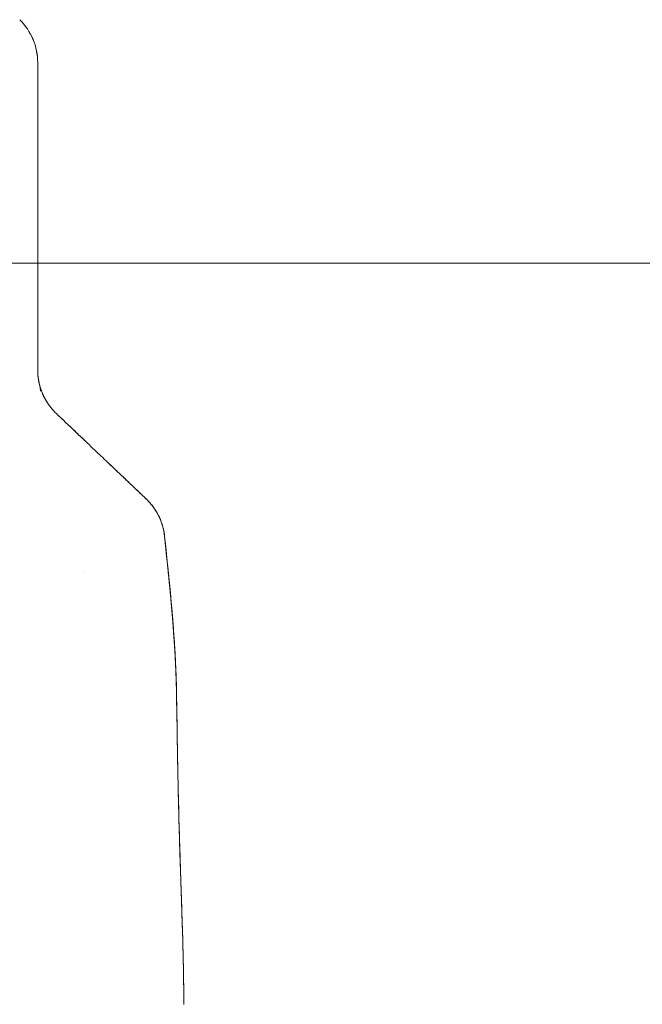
# Model space of a CAD drawing. Header units: inches. Extents: x 15 to 357, y 5 to 227.
# Tile 7 of 107: x 43.67 to 45.7, y 138.26 to 141.47. Entities that reach past the tile are written whole.
import ezdxf

# ---------------------------------------------------------------- set-up
doc = ezdxf.new("R2010")
doc.units = ezdxf.units.IN
doc.header["$LTSCALE"] = 22
doc.header["$MEASUREMENT"] = 0
doc.layers.get('0').update_dxf_attribs({"lineweight": 0})
doc.layers.add('Dimension (ANSI)', color=7, linetype='Continuous', lineweight=5)
doc.layers.add('Visible (ANSI)', color=7, linetype='Continuous', lineweight=5)
doc.styles.add('ROMANS', font='tahoma.ttf')
doc.dimstyles.new('Default (ANSI)', dxfattribs={"dimscale": 22, "dimtxt": 0.07, "dimasz": 0.07, "dimexe": 0.125, "dimexo": 0.0625, "dimgap": 0.031496, "dimtad": 0, "dimtih": 1, "dimtoh": 1, "dimrnd": 1e-08, "dimzin": 0, "dimdsep": 46, "dimtxsty": 'ROMANS', "dimblk": 'Filled-1', "dimcen": 0.09, "dimdle": 0.393701, "dimclrd": 256, "dimclre": 256, "dimclrt": 256, "dimadec": 0, "dimazin": 0, "dimtfac": 0.928571, "dimtofl": 0, "dimtmove": 0, "dimatfit": 3, "dimfxl": 1, "dimtolj": 1, "dimtzin": 0, "dimlwd": -1, "dimlwe": -1, "dimarcsym": 0})

# ---------------------------------------------------------------- blocks, each defined once
blk = doc.blocks.new('Filled-1')
at = {"color": 0}
for p, q in [((0, 0), (-1, 0.1786)), ((-1, 0.1786), (-1, -0.1786)), ((-1, 0), (0, 0)), ((-1, -0.1786), (0, 0))]:
    blk.add_line(p, q, dxfattribs=at)
at = {"color": 0, "flags": 128}
blk.add_lwpolyline([(-1, -0.1786), (0, 0), (-1, 0.1786), (-1, -0.1786)], dxfattribs=at)
at = {"color": 0}
blk.add_solid([(-1, -0.1786), (0, 0), (-1, 0.1786), (-1, -0.1786)], dxfattribs=at)
blk = doc.blocks.new('*D40')
at = {"layer": 'Defpoints', "color": 0, "transparency": 16777216}
for p in [(41.2436, 140.676), (47.9398, 140.676), (41.2436, 119.1135)]:
    blk.add_point(p, dxfattribs=at)
at = {"layer": 'Dimension (ANSI)', "transparency": 16777216}
for p, q in [((42.6186, 140.676), (50.6898, 140.676)), ((47.9398, 139.136), (47.9398, 132.6571)), ((47.9398, 120.6535), (47.9398, 127.1325)), ((42.6186, 119.1135), (50.6898, 119.1135))]:
    blk.add_line(p, q, dxfattribs=at)
at = {"layer": 'Dimension (ANSI)', "transparency": 16777216, "xscale": 1.54000000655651, "yscale": 1.54000000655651, "zscale": 1.54000000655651}
for p, rotation in [((47.9398, 140.676), 90), ((47.9398, 119.1135), 270)]:
    blk.add_blockref('Filled-1', p, dxfattribs=dict(at, rotation=rotation))
at = {"layer": 'Dimension (ANSI)', "transparency": 16777216, "insert": (47.9398, 129.8948), "char_height": 1.54, "attachment_point": 5, "style": 'ROMANS'}
blk.add_mtext('\\A1;\\fTahoma|b0|i0;\\H1.5400;21.56\\P\\fTahoma|b0|i0;\\H1.5400;TYP.', dxfattribs=at)

msp = doc.modelspace()

# ---------------------------------------------------------------- linework, layer by layer
at = {"layer": 'Visible (ANSI)'}
for p, q in [((43.726, 141.3309), (43.726, 141.331)), ((43.726, 140.3275), (43.726, 140.3274)), ((43.879, 139.668), (43.879, 139.668)), ((43.879, 139.668), (43.879, 139.668))]:
    msp.add_line(p, q, dxfattribs=at)
for centre, radius, start, end in [((43.5291, 141.3309), 0.1969, 0, 45.4728), ((43.5291, 141.331), 0.1968, 359.9852, 45.4624)]:
    msp.add_arc(centre, radius, start, end, dxfattribs=at)
for centre, major_axis, ratio, start_param, end_param in [((43.9914, 140.3667), (-0.2377, -0.1398), 0.832157, 0.198483, 0.234191), ((43.9914, 140.3665), (-0.2378, -0.1395), 0.832069, 0.199559, 0.235272), ((43.9448, 139.7635), (0.1958, 0.0203), 0.999999, 0, 0.70756), ((43.9448, 139.7635), (0.1356, 0.1427), 0.999991, 5.575625, 6.283185)]:
    msp.add_ellipse(centre, major_axis=major_axis, ratio=ratio, start_param=start_param, end_param=end_param, dxfattribs=at)
for points, knots in [([(43.726, 141.3309), (43.726, 141.3309), (43.726, 141.3281), (43.726, 141.3224), (43.726, 141.3167), (43.726, 141.308), (43.726, 141.2963), (43.726, 141.2845), (43.726, 141.2696), (43.726, 141.2515), (43.726, 141.2333), (43.726, 141.2119), (43.726, 141.187), (43.726, 141.1621), (43.726, 141.1336), (43.726, 141.1016), (43.726, 141.0696), (43.726, 141.034), (43.726, 140.9946), (43.726, 140.9552), (43.726, 140.9121), (43.726, 140.8658), (43.726, 140.8195), (43.726, 140.7701), (43.726, 140.7172)], [0.0022922, 0.0022922, 0.0022922, 0.0022922, 0.125, 0.125, 0.125, 0.25, 0.25, 0.25, 0.375, 0.375, 0.375, 0.5, 0.5, 0.5, 0.625, 0.625, 0.625, 0.75, 0.75, 0.75, 0.875, 0.875, 0.875, 1, 1, 1, 1]), ([(43.726, 141.3309), (43.726, 141.3309), (43.726, 141.3307), (43.726, 141.3301), (43.726, 141.3294), (43.726, 141.3285), (43.726, 141.3271), (43.726, 141.3257), (43.726, 141.3238), (43.726, 141.3215), (43.726, 141.319), (43.726, 141.316), (43.726, 141.3125), (43.726, 141.3087), (43.726, 141.3043), (43.726, 141.2993), (43.726, 141.2939), (43.726, 141.2878), (43.726, 141.2812), (43.726, 141.2786), (43.726, 141.276), (43.726, 141.2733), (43.726, 141.2681), (43.726, 141.2626), (43.726, 141.2569), (43.726, 141.247), (43.726, 141.2364), (43.726, 141.225), (43.726, 141.2123), (43.726, 141.1987), (43.726, 141.1843), (43.726, 141.1686), (43.726, 141.152), (43.726, 141.1347), (43.726, 141.1316), (43.726, 141.1285), (43.726, 141.1254), (43.726, 141.1108), (43.726, 141.0957), (43.726, 141.0802), (43.726, 141.0629), (43.726, 141.0452), (43.726, 141.0271), (43.726, 141.0107), (43.726, 140.9939), (43.726, 140.977), (43.726, 140.9616), (43.726, 140.9461), (43.726, 140.9304), (43.726, 140.9302), (43.726, 140.9301), (43.726, 140.9299), (43.726, 140.9157), (43.726, 140.9015), (43.726, 140.8871), (43.726, 140.8738), (43.726, 140.8605), (43.726, 140.8471), (43.726, 140.8348), (43.726, 140.8226), (43.726, 140.8102), (43.726, 140.799), (43.726, 140.7876), (43.726, 140.7763), (43.726, 140.766), (43.726, 140.7556), (43.726, 140.7453), (43.726, 140.7359), (43.726, 140.7266), (43.726, 140.7172)], [0, 0, 0, 0, 0.029834, 0.029834, 0.029834, 0.0628, 0.0628, 0.0628, 0.098961, 0.098961, 0.098961, 0.138922, 0.138922, 0.138922, 0.182924, 0.182924, 0.182924, 0.2315, 0.2315, 0.2315, 0.25, 0.25, 0.25, 0.285426, 0.285426, 0.285426, 0.34571, 0.34571, 0.34571, 0.413032, 0.413032, 0.413032, 0.486895, 0.486895, 0.486895, 0.5, 0.5, 0.5, 0.561624, 0.561624, 0.561624, 0.630381, 0.630381, 0.630381, 0.692757, 0.692757, 0.692757, 0.749381, 0.749381, 0.749381, 0.75, 0.75, 0.75, 0.800969, 0.800969, 0.800969, 0.848199, 0.848199, 0.848199, 0.891486, 0.891486, 0.891486, 0.931106, 0.931106, 0.931106, 0.967268, 0.967268, 0.967268, 1, 1, 1, 1]), ([(43.726, 140.7172), (43.726, 140.6719), (43.726, 140.6273), (43.726, 140.5833), (43.726, 140.5394), (43.726, 140.496), (43.726, 140.4534), (43.726, 140.4108), (43.726, 140.3688), (43.726, 140.3275)], [0, 0, 0, 0, 0.333333, 0.333333, 0.333333, 0.666667, 0.666667, 0.666667, 1, 1, 1, 1]), ([(43.726, 140.7172), (43.726, 140.67), (43.726, 140.6229), (43.726, 140.5759), (43.726, 140.5303), (43.726, 140.4849), (43.726, 140.4395), (43.726, 140.4021), (43.726, 140.3647), (43.726, 140.3275)], [0, 0, 0, 0, 0.361662, 0.361662, 0.361662, 0.711598, 0.711598, 0.711598, 1, 1, 1, 1]), ([(43.726, 140.3275), (43.726, 140.3241), (43.726, 140.3208), (43.7262, 140.3174), (43.7266, 140.3091), (43.7276, 140.3008), (43.7291, 140.2927), (43.7304, 140.2855), (43.732, 140.2784), (43.7341, 140.2715), (43.7359, 140.2653), (43.738, 140.2593), (43.7404, 140.2534), (43.7425, 140.2483), (43.7448, 140.2432), (43.7473, 140.2383), (43.7496, 140.2339), (43.7519, 140.2296), (43.7545, 140.2255), (43.7567, 140.2217), (43.7591, 140.2181), (43.7615, 140.2146), (43.7638, 140.2114), (43.7661, 140.2082), (43.7685, 140.2052), (43.7708, 140.2024), (43.7731, 140.1996), (43.7754, 140.197), (43.7774, 140.1948), (43.7793, 140.1926), (43.7814, 140.1906)], [0, 0, 0, 0, 0.063513, 0.063513, 0.063513, 0.222312, 0.222312, 0.222312, 0.363, 0.363, 0.363, 0.4873, 0.4873, 0.4873, 0.597282, 0.597282, 0.597282, 0.695064, 0.695064, 0.695064, 0.782876, 0.782876, 0.782876, 0.863021, 0.863021, 0.863021, 0.937815, 0.937815, 0.937815, 1, 1, 1, 1]), ([(43.726, 140.3275), (43.726, 140.3106), (43.7281, 140.2938), (43.7324, 140.2774), (43.7367, 140.261), (43.7432, 140.2451), (43.7515, 140.2305), (43.7598, 140.2158), (43.7699, 140.2024), (43.7814, 140.1906)], [0, 0, 0, 0, 0.333333, 0.333333, 0.333333, 0.666667, 0.666667, 0.666667, 1, 1, 1, 1]), ([(43.726, 140.3274), (43.726, 140.3274), (43.726, 140.3274), (43.726, 140.3274), (43.726, 140.3274), (43.726, 140.3274), (43.726, 140.3274), (43.726, 140.3274)], [0.0000711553, 0.0000711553, 0.0000711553, 0.0000711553, 0.0000992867, 0.0000992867, 0.0002127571, 0.0002127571, 0.0003317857, 0.0003317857, 0.0003317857, 0.0003317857]), ([(43.732, 140.2789), (43.7321, 140.2786), (43.7322, 140.2784), (43.7322, 140.2781), (43.7322, 140.2782), (43.7324, 140.2777), (43.7324, 140.2776), (43.7325, 140.2772), (43.7325, 140.2771), (43.7326, 140.2768), (43.7326, 140.2766), (43.7327, 140.2762), (43.7328, 140.2759), (43.7331, 140.2746), (43.7334, 140.2734), (43.734, 140.2698), (43.7343, 140.2675), (43.7347, 140.2636), (43.7348, 140.262), (43.7349, 140.2598), (43.7349, 140.2592), (43.7349, 140.2584), (43.7349, 140.2583), (43.7349, 140.2581), (43.7349, 140.258), (43.7349, 140.2579), (43.7349, 140.2579), (43.7349, 140.2579), (43.7349, 140.2578), (43.7349, 140.2578), (43.7349, 140.2578), (43.7349, 140.2578), (43.7349, 140.2578), (43.7349, 140.2578)], [0, 0, 0, 0, 0.0450211, 0.0450211, 0.0787827, 0.0787827, 0.0868869, 0.0868869, 0.0891462, 0.0891462, 0.091428, 0.091428, 0.0937137, 0.0937137, 0.1029702, 0.1029702, 0.1210067, 0.1210067, 0.1331305, 0.1331305, 0.137675, 0.137675, 0.1388004, 0.1388004, 0.139363, 0.139363, 0.1395037, 0.1395037, 0.139574, 0.139574, 0.1395916, 0.1395916, 0.1396022, 0.1396022, 0.1396022, 0.1396022]), ([(43.7872, 140.1847), (43.8002, 140.1725), (43.813, 140.1602), (43.8258, 140.1481), (43.8289, 140.1451), (43.832, 140.1422), (43.8351, 140.1393), (43.8489, 140.1262), (43.8626, 140.1132), (43.8762, 140.1003), (43.8782, 140.0983), (43.8802, 140.0964), (43.8822, 140.0945), (43.8978, 140.0797), (43.9133, 140.065), (43.9286, 140.0505)], [0, 0, 0, 0, 0.268639, 0.268639, 0.268639, 0.333333, 0.333333, 0.333333, 0.623788, 0.623788, 0.623788, 0.666667, 0.666667, 0.666667, 1, 1, 1, 1]), ([(43.7872, 140.1847), (43.8033, 140.1695), (43.8193, 140.1543), (43.8351, 140.1393), (43.8509, 140.1242), (43.8666, 140.1093), (43.8822, 140.0945), (43.8978, 140.0797), (43.9132, 140.065), (43.9286, 140.0505)], [0, 0, 0, 0, 0.333333, 0.333333, 0.333333, 0.666667, 0.666667, 0.666667, 1, 1, 1, 1]), ([(43.9286, 140.0505), (43.9351, 140.0442), (43.9418, 140.0379), (43.9484, 140.0317), (43.9558, 140.0246), (43.9633, 140.0175), (43.9706, 140.0105), (43.9779, 140.0036), (43.9851, 139.9968), (43.992, 139.9902), (43.9983, 139.9842), (44.0045, 139.9784), (44.0104, 139.9727), (44.0157, 139.9677), (44.0209, 139.9628), (44.0258, 139.9581), (44.0277, 139.9563), (44.0295, 139.9546), (44.0313, 139.9528), (44.0338, 139.9505), (44.0363, 139.9481), (44.0387, 139.9459), (44.0424, 139.9423), (44.046, 139.9389), (44.0494, 139.9357), (44.0525, 139.9327), (44.0555, 139.9299), (44.0582, 139.9273), (44.0607, 139.9249), (44.0631, 139.9227), (44.0652, 139.9207), (44.0657, 139.9202), (44.0663, 139.9197), (44.0668, 139.9192), (44.0681, 139.9179), (44.0694, 139.9167), (44.0706, 139.9156), (44.0721, 139.9142), (44.0734, 139.9129), (44.0746, 139.9118), (44.0756, 139.9108), (44.0766, 139.9099), (44.0774, 139.9091), (44.0781, 139.9084), (44.0787, 139.9078), (44.0792, 139.9074), (44.0796, 139.907), (44.0799, 139.9067), (44.0801, 139.9065), (44.0803, 139.9063), (44.0804, 139.9062), (44.0804, 139.9063)], [0, 0, 0, 0, 0.090139, 0.090139, 0.090139, 0.192543, 0.192543, 0.192543, 0.294178, 0.294178, 0.294178, 0.386219, 0.386219, 0.386219, 0.468683, 0.468683, 0.468683, 0.5, 0.5, 0.5, 0.543483, 0.543483, 0.543483, 0.612641, 0.612641, 0.612641, 0.676614, 0.676614, 0.676614, 0.73542, 0.73542, 0.73542, 0.75, 0.75, 0.75, 0.789344, 0.789344, 0.789344, 0.838902, 0.838902, 0.838902, 0.884415, 0.884415, 0.884415, 0.926226, 0.926226, 0.926226, 0.964707, 0.964707, 0.964707, 1, 1, 1, 1]), ([(43.9286, 140.0505), (43.9422, 140.0375), (43.955, 140.0254), (43.9669, 140.0141), (43.9788, 140.0028), (43.9898, 139.9923), (44.0001, 139.9825), (44.0103, 139.9728), (44.0197, 139.9639), (44.0283, 139.9558), (44.0368, 139.9476), (44.0444, 139.9404), (44.0511, 139.9341), (44.0577, 139.9278), (44.0632, 139.9225), (44.0676, 139.9184), (44.072, 139.9142), (44.0753, 139.9111), (44.0774, 139.9091), (44.0794, 139.9072), (44.0804, 139.9062), (44.0804, 139.9062)], [0, 0, 0, 0, 0.1428571, 0.1428571, 0.1428571, 0.2857143, 0.2857143, 0.2857143, 0.4285714, 0.4285714, 0.4285714, 0.5714286, 0.5714286, 0.5714286, 0.7142857, 0.7142857, 0.7142857, 0.8571429, 0.8571429, 0.8571429, 0.9926559, 0.9926559, 0.9926559, 0.9926559]), ([(44.0804, 139.9063), (44.0803, 139.9063), (44.0802, 139.9064), (44.0803, 139.9063), (44.0804, 139.9063), (44.0804, 139.9062), (44.0804, 139.9062), (44.0805, 139.9062), (44.0805, 139.9062), (44.0805, 139.9062), (44.0805, 139.9062), (44.0805, 139.9062), (44.0804, 139.9063), (44.0805, 139.9062), (44.0805, 139.9062), (44.0805, 139.9061), (44.0805, 139.9061), (44.0805, 139.9061), (44.0805, 139.9061), (44.0806, 139.9061), (44.0806, 139.9061), (44.0806, 139.906), (44.0806, 139.906), (44.0808, 139.9058), (44.081, 139.9056), (44.0823, 139.9044), (44.0833, 139.9034), (44.0857, 139.901), (44.0871, 139.8996), (44.0919, 139.8945), (44.0953, 139.8905), (44.1117, 139.8701), (44.1223, 139.8513), (44.1352, 139.8163), (44.1389, 139.8002), (44.1406, 139.784)], [0, 0, 0, 0, 0.315348, 0.315348, 0.499014, 0.499014, 0.621458, 0.621458, 0.662273, 0.662273, 0.675878, 0.675878, 0.688229, 0.688229, 0.688624, 0.688624, 0.688721, 0.688721, 0.688818, 0.688818, 0.689012, 0.689012, 0.689204, 0.689204, 0.691278, 0.691278, 0.702334, 0.702334, 0.717078, 0.717078, 0.756419, 0.756419, 0.916859, 0.916859, 1.040673, 1.040673, 1.040673, 1.040673]), ([(44.1406, 139.784), (44.1406, 139.784), (44.1406, 139.784), (44.1406, 139.784), (44.1406, 139.7841), (44.1406, 139.7841), (44.1406, 139.7841)], [0.5001028, 0.5001028, 0.5001028, 0.5001028, 0.5003034, 0.5003034, 0.5003034, 0.6695311, 0.6695311, 0.6695311, 0.6695311]), ([(44.1406, 139.7838), (44.1406, 139.7838), (44.1406, 139.7838), (44.1407, 139.7838), (44.1407, 139.7838), (44.1407, 139.7838), (44.1407, 139.7838)], [0.334366, 0.334366, 0.334366, 0.334366, 0.431915, 0.431915, 0.431915, 0.5014607, 0.5014607, 0.5014607, 0.5014607]), ([(44.1793, 139.2768), (44.1787, 139.3147), (44.1772, 139.3541), (44.175, 139.3946), (44.1728, 139.4351), (44.1698, 139.4768), (44.1663, 139.5194), (44.1628, 139.5621), (44.1587, 139.6056), (44.1543, 139.6498), (44.15, 139.6939), (44.1453, 139.7386), (44.1406, 139.7838)], [0, 0, 0, 0, 0.250198, 0.250198, 0.250198, 0.500396, 0.500396, 0.500396, 0.750593, 0.750593, 0.750593, 1, 1, 1, 1]), ([(44.1406, 139.7838), (44.1438, 139.753), (44.147, 139.7223), (44.1501, 139.692), (44.1539, 139.655), (44.1575, 139.6184), (44.1608, 139.5824), (44.1641, 139.5463), (44.1671, 139.5109), (44.1697, 139.4761), (44.1723, 139.4413), (44.1744, 139.4072), (44.1761, 139.3739), (44.1777, 139.3406), (44.1788, 139.3082), (44.1793, 139.2768)], [0, 0, 0, 0, 0.170255, 0.170255, 0.170255, 0.377691, 0.377691, 0.377691, 0.585128, 0.585128, 0.585128, 0.792564, 0.792564, 0.792564, 1, 1, 1, 1]), ([(44.1407, 139.7838), (44.1576, 139.6205), (44.1754, 139.457), (44.1791, 139.2896), (44.1792, 139.2862), (44.1792, 139.2818), (44.1793, 139.2807), (44.1793, 139.2792), (44.1793, 139.2787), (44.1793, 139.2779), (44.1793, 139.2777), (44.1793, 139.2773), (44.1793, 139.2771), (44.1793, 139.277), (44.1793, 139.2769), (44.1793, 139.2769)], [0, 0, 0, 0, 1.250402, 1.250402, 1.276292, 1.276292, 1.284105, 1.284105, 1.288011, 1.288011, 1.289964, 1.289964, 1.290941, 1.290941, 1.291234, 1.291234, 1.291234, 1.291234]), ([(44.2032, 138.2556), (44.2032, 138.2968), (44.2027, 138.3375), (44.2019, 138.3781), (44.2011, 138.4186), (44.2, 138.459), (44.1988, 138.4993), (44.1976, 138.5396), (44.1962, 138.58), (44.1948, 138.6205), (44.1935, 138.661), (44.1921, 138.7017), (44.1908, 138.7429), (44.1895, 138.7841), (44.1882, 138.8257), (44.1871, 138.8681), (44.186, 138.9104), (44.185, 138.9535), (44.1841, 138.9976), (44.1832, 139.0417), (44.1824, 139.0868), (44.1816, 139.1332), (44.1809, 139.1796), (44.1801, 139.2274), (44.1793, 139.2768)], [0, 0, 0, 0, 0.125, 0.125, 0.125, 0.25, 0.25, 0.25, 0.375, 0.375, 0.375, 0.5, 0.5, 0.5, 0.625, 0.625, 0.625, 0.75, 0.75, 0.75, 0.875, 0.875, 0.875, 1, 1, 1, 1]), ([(44.1793, 139.2768), (44.1793, 139.2768), (44.1793, 139.2768), (44.1793, 139.2766), (44.1793, 139.2765), (44.1793, 139.2761), (44.1793, 139.2759), (44.1794, 139.2751), (44.1794, 139.2746), (44.1794, 139.2727), (44.1794, 139.2715), (44.1797, 139.2564), (44.1799, 139.2426), (44.1826, 139.0789), (44.1852, 138.9288), (44.1912, 138.7297), (44.1929, 138.6801), (44.1951, 138.614), (44.1957, 138.5975), (44.199, 138.4986), (44.2015, 138.417), (44.2029, 138.3203), (44.203, 138.305), (44.2031, 138.2838), (44.2032, 138.2781), (44.2032, 138.2679), (44.2032, 138.2636), (44.2032, 138.2587), (44.2032, 138.2582), (44.2032, 138.2574), (44.2032, 138.2572), (44.2032, 138.2568), (44.2032, 138.2567), (44.2032, 138.2564), (44.2032, 138.2563), (44.2032, 138.2561), (44.2032, 138.2561), (44.2032, 138.2561), (44.2032, 138.2561), (44.2032, 138.256), (44.2032, 138.256), (44.2032, 138.2559), (44.2032, 138.2559), (44.2032, 138.2558), (44.2032, 138.2558), (44.2032, 138.2548), (44.2032, 138.2557), (44.2032, 138.2556), (44.2032, 138.2556), (44.2032, 138.2556), (44.2032, 138.2556), (44.2032, 138.2556), (44.2032, 138.2556), (44.2032, 138.2556), (44.2032, 138.2556), (44.2032, 138.2556), (44.2032, 138.2556), (44.2032, 138.2556), (44.2032, 138.2556), (44.2032, 138.2556), (44.2032, 138.2556), (44.2032, 138.2556), (44.2032, 138.2556), (44.2032, 138.2557), (44.2032, 138.2557), (44.2032, 138.2556)], [0, 0, 0, 0, 0.000124, 0.000124, 0.001115, 0.001115, 0.003099, 0.003099, 0.007065, 0.007065, 0.016898, 0.016898, 0.121788, 0.121788, 1.265077, 1.265077, 1.645897, 1.645897, 1.772816, 1.772816, 2.40808, 2.40808, 2.527083, 2.527083, 2.571703, 2.571703, 2.605168, 2.605168, 2.609134, 2.609134, 2.611117, 2.611117, 2.612109, 2.612109, 2.613104, 2.613104, 2.613166, 2.613166, 2.613417, 2.613417, 2.613669, 2.613669, 2.614178, 2.614178, 2.616187, 2.616187, 2.743289, 2.743289, 2.745187, 2.745187, 2.746179, 2.746179, 2.746675, 2.746675, 2.746799, 2.746799, 2.746923, 2.746923, 2.747047, 2.747047, 2.747109, 2.747109, 2.747181, 2.747181, 2.747254, 2.747254, 2.747254, 2.747254]), ([(44.1793, 139.2768), (44.1801, 139.2274), (44.1809, 139.1796), (44.1816, 139.1332), (44.1824, 139.0868), (44.1832, 139.0417), (44.1841, 138.9976), (44.185, 138.9535), (44.186, 138.9104), (44.1871, 138.8681), (44.1882, 138.8257), (44.1895, 138.7841), (44.1908, 138.7429), (44.1921, 138.7017), (44.1935, 138.661), (44.1948, 138.6205), (44.1962, 138.58), (44.1976, 138.5396), (44.1988, 138.4993), (44.2, 138.459), (44.2011, 138.4186), (44.2019, 138.3781), (44.2027, 138.3375), (44.2032, 138.2968), (44.2032, 138.2556)], [0, 0, 0, 0, 0.125, 0.125, 0.125, 0.25, 0.25, 0.25, 0.375, 0.375, 0.375, 0.5, 0.5, 0.5, 0.625, 0.625, 0.625, 0.75, 0.75, 0.75, 0.875, 0.875, 0.875, 1, 1, 1, 1])]:
    msp.add_open_spline(points, degree=3, knots=knots, dxfattribs=at)
for points in [[(43.7285, 140.2959), (43.7298, 140.2882), (43.731, 140.2832), (43.7317, 140.2802)], [(44.1405, 139.7841), (44.1405, 139.7841), (44.1405, 139.7841), (44.1405, 139.7841)], [(44.1773, 139.3462), (44.1714, 139.4923), (44.1556, 139.6385), (44.1405, 139.784)], [(44.1793, 139.2768), (44.1793, 139.2768), (44.1793, 139.2768), (44.1793, 139.2768)]]:
    msp.add_open_spline(points, degree=3, dxfattribs=at)

# ---------------------------------------------------------------- dimensions: what is measured, and where the dimension line sits
at = {"layer": 'Dimension (ANSI)'}
dim = msp.add_linear_dim(base=(47.9398, 140.676), p1=(41.2436, 119.1135), p2=(41.2436, 140.676), angle=90, text='\\fTahoma|b0|i0;\\H1.5400;<>\\P\\fTahoma|b0|i0;\\H1.5400;TYP.', dimstyle='Default (ANSI)', override={"dimgap": 0.031496, "dimdec": 2, "dimtol": 0, "dimlim": 0, "dimtp": 0, "dimtm": 0, "dimtdec": 2, "dimatfit": 1}, dxfattribs=at)
dim.commit()
dim.dimension.update_dxf_attribs({"geometry": '*D40', "text_midpoint": (47.9398, 129.8948), "dimtype": 160})

doc.saveas('drawing.dxf')
